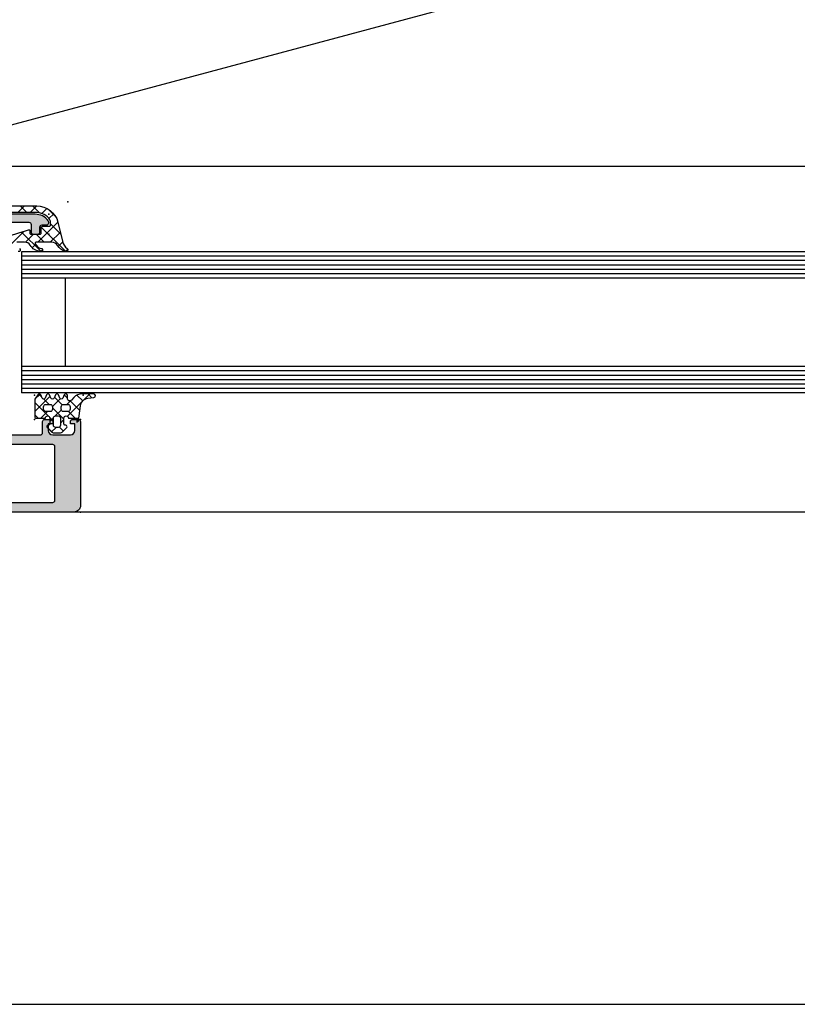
# Model space of a CAD drawing. Header units: millimetres. Extents: x 9251 to 87900, y 65165 to 131508.
# Tile 22 of 37: x 63893 to 64069, y 129199 to 129422. Entities that reach past the tile are written whole.
import ezdxf

# ---------------------------------------------------------------- set-up
doc = ezdxf.new("R2010")
doc.units = ezdxf.units.MM
doc.header["$LTSCALE"] = 100
doc.layers.add('AL31----_BUITENKOZIJN', color=1, linetype='Continuous')

msp = doc.modelspace()

# ---------------------------------------------------------------- hatches: boundary and pattern name
at = {"layer": 'AL31----_BUITENKOZIJN'}
h = msp.add_hatch(color=256, dxfattribs=at)
edge = h.paths.add_edge_path()
edge.add_arc((63885.21, 129372.17), 2.2, 347.1046, 427.2476)
edge.add_arc((63886.18, 129374.48), 0.3, 136.1474, 247.2476, ccw=False)
edge.add_line((63885.96, 129374.69), (63886.98, 129375.75))
edge.add_arc((63887.34, 129375.4), 0.5, 90.0035, 136.1474, ccw=False)
edge.add_line((63887.34, 129375.9), (63894.91, 129375.9))
edge.add_arc((63894.91, 129375.4), 0.5, 0.0036, 90.0036, ccw=False)
edge.add_line((63895.41, 129375.4), (63895.41, 129373.7))
edge.add_arc((63895.91, 129373.7), 0.5, 179.974, 270.0331)
edge.add_line((63895.91, 129373.2), (63896.91, 129373.2))
edge.add_arc((63896.91, 129373.7), 0.5, 269.974, 360.0331)
edge.add_line((63897.41, 129373.7), (63897.41, 129374.8))
edge.add_arc((63897.91, 129374.8), 0.5, 89.9737, 180.0334, ccw=False)
edge.add_line((63897.91, 129375.3), (63898.91, 129375.3))
edge.add_arc((63898.91, 129375.8), 0.5, 269.9744, 360.0325)
edge.add_line((63899.41, 129375.8), (63899.41, 129375.94))
edge.add_arc((63898.91, 129375.94), 0.5, 0.0036, 36.2529)
edge.add_arc((63896.41, 129374.1), 3.6, 36.2529, 91.2055)
edge.add_line((63896.34, 129377.7), (63885.81, 129377.7))
edge.add_arc((63885.81, 129377.4), 0.3, 90, 180)
edge.add_line((63885.51, 129377.4), (63885.51, 129377))
edge.add_line((63885.51, 129377), (63885.81, 129376.83))
edge.add_line((63885.81, 129376.83), (63885.81, 129376.14))
edge.add_arc((63885.61, 129376.14), 0.2, 250, 360, ccw=False)
edge.add_line((63885.55, 129375.95), (63884.48, 129376.33))
edge.add_arc((63884.41, 129376.15), 0.2, 70, 180)
edge.add_line((63884.21, 129376.15), (63884.21, 129374.79))
edge.add_arc((63883.71, 129374.79), 0.5, 316.1474, 360, ccw=False)
edge.add_line((63884.07, 129374.45), (63883.29, 129373.63))
edge.add_arc((63884.01, 129372.94), 1, 136.1474, 180)
edge.add_line((63883.01, 129372.94), (63883.01, 129371.41))
edge.add_arc((63882.51, 129371.4), 0.5, -90.0199, 0.5708, ccw=False)
edge.add_arc((63882.51, 129370.6), 0.3, 89.9742, 270)
edge.add_line((63882.51, 129370.3), (63883.91, 129370.3))
edge.add_arc((63883.91, 129370.5), 0.2, 270, 360)
edge.add_line((63884.11, 129370.5), (63884.11, 129370.7))
edge.add_arc((63883.91, 129370.7), 0.2, 0, 90)
edge.add_line((63883.91, 129370.9), (63883.91, 129371.61))
edge.add_line((63883.91, 129371.61), (63884.01, 129372.17))
edge.add_arc((63885.21, 129372.17), 1.2, -21.7868, 180, ccw=False)
edge.add_arc((63886.51, 129371.65), 0.2, 158.2132, 240)
edge.add_line((63886.41, 129371.48), (63886.62, 129371.36))
edge.add_arc((63886.87, 129371.79), 0.5, 240, 347.1046)
h = msp.add_hatch(color=256, dxfattribs=at)
edge = h.paths.add_edge_path()
edge.add_arc((63848.11, 129311.7), 1.5, 180, 270, ccw=False)
edge.add_line((63846.61, 129311.7), (63846.61, 129314.7))
edge.add_line((63846.61, 129314.7), (63848.61, 129314.7))
edge.add_arc((63848.61, 129314.2), 0.5, 0, 90, ccw=False)
edge.add_line((63849.11, 129314.2), (63849.11, 129313.7))
edge.add_line((63849.11, 129313.7), (63848.11, 129313.7))
edge.add_line((63848.11, 129313.7), (63848.11, 129312.7))
edge.add_arc((63849.11, 129312.7), 1, 180, 270)
edge.add_line((63849.11, 129311.7), (63853.11, 129311.7))
edge.add_arc((63853.11, 129312.7), 1, 270, 360)
edge.add_line((63854.11, 129312.7), (63854.11, 129313.7))
edge.add_line((63854.11, 129313.7), (63853.11, 129313.7))
edge.add_line((63853.11, 129313.7), (63853.11, 129314.2))
edge.add_arc((63853.61, 129314.2), 0.5, 90, 180, ccw=False)
edge.add_line((63853.61, 129314.7), (63856.41, 129314.7))
edge.add_arc((63856.41, 129314.2), 0.5, -90, 90, ccw=False)
edge.add_line((63856.41, 129313.7), (63856.11, 129313.7))
edge.add_arc((63856.11, 129313.2), 0.5, 90, 180)
edge.add_line((63855.61, 129313.2), (63855.61, 129312.7))
edge.add_arc((63856.11, 129312.7), 0.5, 180, 270)
edge.add_line((63856.11, 129312.2), (63867.41, 129312.2))
edge.add_arc((63867.41, 129312.7), 0.5, 270, 360)
edge.add_line((63867.91, 129312.7), (63867.91, 129313.2))
edge.add_arc((63867.41, 129313.2), 0.5, 360, 450)
edge.add_line((63867.41, 129313.7), (63867.11, 129313.7))
edge.add_arc((63867.11, 129314.2), 0.5, 180, 270, ccw=False)
edge.add_line((63866.61, 129314.2), (63866.61, 129318.7))
edge.add_arc((63867.11, 129318.7), 0.5, 90, 180, ccw=False)
edge.add_line((63867.11, 129319.2), (63867.91, 129319.2))
edge.add_arc((63867.91, 129318.7), 0.5, 0, 90, ccw=False)
edge.add_line((63868.41, 129318.7), (63868.41, 129316.7))
edge.add_arc((63868.91, 129316.7), 0.5, 180, 270)
edge.add_line((63868.91, 129316.2), (63869.41, 129316.2))
edge.add_arc((63869.41, 129315.7), 0.5, 0, 90, ccw=False)
edge.add_line((63869.91, 129315.7), (63869.91, 129312.7))
edge.add_arc((63870.41, 129312.7), 0.5, 180, 270)
edge.add_line((63870.41, 129312.2), (63872.11, 129312.2))
edge.add_arc((63872.11, 129313.7), 1.5, 270, 360)
edge.add_line((63873.61, 129313.7), (63873.61, 129339.7))
edge.add_arc((63873.11, 129339.7), 0.5, 360, 450)
edge.add_line((63873.11, 129340.2), (63868.91, 129340.2))
edge.add_arc((63868.91, 129339.7), 0.5, 90, 180)
edge.add_line((63868.41, 129339.7), (63868.41, 129337.7))
edge.add_arc((63867.91, 129337.7), 0.5, 270, 360, ccw=False)
edge.add_line((63867.91, 129337.2), (63867.11, 129337.2))
edge.add_arc((63867.11, 129337.7), 0.5, 180, 270, ccw=False)
edge.add_line((63866.61, 129337.7), (63866.61, 129342.2))
edge.add_arc((63867.11, 129342.2), 0.5, 90, 180, ccw=False)
edge.add_line((63867.11, 129342.7), (63874.61, 129342.7))
edge.add_arc((63874.54, 129342.97), 0.279, 286.4199, 361.1646)
edge.add_line((63874.81, 129342.97), (63874.81, 129343.43))
edge.add_arc((63874.54, 129343.43), 0.279, 358.8371, 433.5754)
edge.add_line((63874.61, 129343.7), (63874.61, 129345.6))
edge.add_arc((63874.91, 129345.6), 0.3, 90, 180, ccw=False)
edge.add_line((63874.91, 129345.9), (63875.91, 129345.9))
edge.add_arc((63875.91, 129345.6), 0.3, 0, 90, ccw=False)
edge.add_line((63876.21, 129345.6), (63876.21, 129342.9))
edge.add_arc((63876.41, 129342.9), 0.2, 180, 270)
edge.add_line((63876.41, 129342.7), (63878.61, 129342.7))
edge.add_arc((63878.61, 129343.2), 0.5, 270, 360)
edge.add_line((63879.11, 129343.2), (63879.11, 129347.1))
edge.add_line((63879.11, 129347.1), (63877.31, 129348.14))
edge.add_arc((63877.46, 129348.4), 0.3, 90, 240, ccw=False)
edge.add_line((63877.46, 129348.7), (63882.37, 129348.7))
edge.add_arc((63882.37, 129348.4), 0.3, -60, 90, ccw=False)
edge.add_line((63882.52, 129348.14), (63880.71, 129347.1))
edge.add_line((63880.71, 129347.1), (63880.71, 129343.2))
edge.add_arc((63881.21, 129343.2), 0.5, 180, 270)
edge.add_line((63881.21, 129342.7), (63883.41, 129342.7))
edge.add_arc((63883.41, 129342.9), 0.2, 270, 360)
edge.add_line((63883.61, 129342.9), (63883.61, 129345.6))
edge.add_arc((63883.91, 129345.6), 0.3, 90, 180, ccw=False)
edge.add_line((63883.91, 129345.9), (63884.91, 129345.9))
edge.add_arc((63884.91, 129345.6), 0.3, 0, 90, ccw=False)
edge.add_line((63885.21, 129345.6), (63885.21, 129343.7))
edge.add_arc((63885.29, 129343.43), 0.279, 106.4246, 181.1629)
edge.add_line((63885.01, 129343.43), (63885.01, 129342.97))
edge.add_arc((63885.29, 129342.97), 0.279, 178.8354, 253.5801)
edge.add_line((63885.21, 129342.7), (63885.21, 129328.7))
edge.add_arc((63886.21, 129328.7), 1, 180, 270)
edge.add_line((63886.21, 129327.7), (63897.51, 129327.7))
edge.add_arc((63897.51, 129328.2), 0.5, 269.9702, 360.0298)
edge.add_line((63898.01, 129328.2), (63898.01, 129330.7))
edge.add_arc((63898.51, 129330.7), 0.5, 89.9702, 180.0298, ccw=False)
edge.add_line((63898.51, 129331.2), (63899.81, 129331.2))
edge.add_arc((63899.81, 129330.7), 0.5, -0.0024, 90.0024, ccw=False)
edge.add_line((63900.31, 129330.7), (63900.31, 129330.2))
edge.add_line((63900.31, 129330.2), (63899.31, 129330.2))
edge.add_line((63899.31, 129330.2), (63899.31, 129328.7))
edge.add_arc((63900.31, 129328.7), 1, 180.0018, 269.9982)
edge.add_line((63900.31, 129327.7), (63904.31, 129327.7))
edge.add_arc((63904.31, 129328.7), 1, 270.004, 359.996)
edge.add_line((63905.31, 129328.7), (63905.31, 129330.2))
edge.add_line((63905.31, 129330.2), (63904.31, 129330.2))
edge.add_line((63904.31, 129330.2), (63904.31, 129330.7))
edge.add_arc((63904.81, 129330.7), 0.5, 89.9971, 180.0029, ccw=False)
edge.add_line((63904.81, 129331.2), (63906.11, 129331.2))
edge.add_arc((63906.11, 129330.7), 0.5, 0.0006, 89.9994, ccw=False)
edge.add_line((63906.61, 129330.7), (63906.61, 129311.7))
edge.add_arc((63905.11, 129311.7), 1.5, -90.001, 0.0011, ccw=False)
edge.add_line((63905.11, 129310.2), (63848.11, 129310.2))
edge = h.paths.add_edge_path()
edge.add_line((63875.81, 129340.5), (63875.81, 129312.9))
edge.add_arc((63876.31, 129312.9), 0.5, 180, 270)
edge.add_line((63876.31, 129312.4), (63900.31, 129312.4))
edge.add_arc((63900.31, 129312.9), 0.5, 269.9971, 360.0029)
edge.add_line((63900.81, 129312.9), (63900.81, 129325))
edge.add_arc((63900.31, 129325), 0.5, 0.0025, 89.9975)
edge.add_line((63900.31, 129325.5), (63884.01, 129325.5))
edge.add_arc((63884.01, 129326.5), 1, 180, 270, ccw=False)
edge.add_line((63883.01, 129326.5), (63883.01, 129340.5))
edge.add_arc((63882.51, 129340.5), 0.5, 0, 90)
edge.add_line((63882.51, 129341), (63876.31, 129341))
edge.add_arc((63876.31, 129340.5), 0.5, 90, 180)

# ---------------------------------------------------------------- linework, layer by layer
for p, q in [((42776.68, 129388.62), (77586.92, 129388.63)), ((63893.93, 129379.6), (63892.43, 129378.1)), ((63894.43, 129378.1), (63892.93, 129379.6)), ((63896.74, 129379.6), (63895.24, 129378.1)), ((63897.29, 129378.05), (63895.74, 129379.6)), ((63898.98, 129379.04), (63897.84, 129377.91)), ((63900.97, 129377.18), (63899.26, 129378.89)), ((63900.54, 129377.79), (63899.47, 129376.72)), ((63901.5, 129375.95), (63896.94, 129371.39)), ((63902.17, 129373.17), (63899.81, 129375.53)), ((63893.75, 129373.81), (63890.79, 129370.85)), ((63897.67, 129369.25), (63893.27, 129373.66)), ((63895.95, 129373.2), (63894.13, 129371.38)), ((63898.34, 129371.39), (63896.53, 129373.2)), ((63903.28, 129369.26), (63897.73, 129374.8)), ((63902.05, 129373.69), (63899.75, 129371.39)), ((63896.42, 129370.87), (63895.67, 129370.12)), ((63902.6, 129371.43), (63901.57, 129370.41)), ((64807.41, 129369.2), (63893.21, 129369.2)), ((63893.21, 129369.2), (63893.21, 129337.2)), ((63898.01, 129369.65), (63897.61, 129369.25)), ((63903.74, 129369.77), (63903.24, 129369.27)), ((64807.41, 129368.2), (63893.21, 129368.2)), ((64807.41, 129367.2), (63893.21, 129367.2)), ((64807.41, 129366.2), (63893.21, 129366.2)), ((64807.41, 129365.2), (63893.21, 129365.2)), ((64807.41, 129364.2), (63893.21, 129364.2)), ((64807.41, 129363.2), (63893.21, 129363.2)), ((63903.21, 129343.2), (63903.21, 129363.2)), ((64807.41, 129343.2), (63893.21, 129343.2)), ((64807.41, 129342.2), (63893.21, 129342.2)), ((64807.41, 129341.2), (63893.21, 129341.2)), ((64807.41, 129340.2), (63893.21, 129340.2)), ((64807.41, 129339.2), (63893.21, 129339.2)), ((64807.41, 129338.2), (63893.21, 129338.2)), ((64807.41, 129337.2), (63893.21, 129337.2)), ((63896.26, 129335.78), (63897.44, 129336.96)), ((63896.26, 129332.98), (63899.74, 129336.46)), ((63896.26, 129335.04), (63899.33, 129331.97)), ((63897.13, 129336.98), (63897.8, 129336.31)), ((63898.31, 129335.8), (63899.51, 129334.6)), ((63900.26, 129334.17), (63902, 129335.9)), ((63900.7, 129336.22), (63902.44, 129334.48)), ((63902.92, 129336.8), (63903.66, 129336.06)), ((63903.5, 129334.6), (63904.33, 129335.43)), ((63903.63, 129331.92), (63908.7, 129337)), ((63904.3, 129335.42), (63906.46, 129333.26)), ((63905.81, 129336.72), (63907.14, 129335.39)), ((63908.34, 129337), (63909.2, 129336.13)), ((63897.6, 129331.5), (63899.1, 129333)), ((63900.26, 129333.85), (63902.86, 129331.25)), ((63900.9, 129332), (63902.28, 129333.38)), ((63903.9, 129333.02), (63905.41, 129331.5)), ((63896.26, 129332.23), (63897, 129331.5)), ((63899.64, 129331.67), (63900.46, 129330.84)), ((63899.66, 129330.76), (63900.47, 129331.57)), ((63902.06, 129330.36), (63902.86, 129331.16)), ((63905.76, 129331.25), (63906.25, 129331.74)), ((63905.76, 129331.15), (63906.11, 129330.8)), ((63898.97, 129329.52), (63900.26, 129328.24)), ((63900.07, 129328.37), (63901.11, 129329.4)), ((63901.83, 129329.48), (63902.7, 129328.61)), ((64795.51, 129310.2), (63905.11, 129310.2)), ((42586.68, 129198.62), (77396.92, 129198.63))]:
    msp.add_line(p, q, dxfattribs=at)
msp.add_lwpolyline([(63843.18, 129385.2), (64814.5, 129645.47)], dxfattribs=at)
for points in [[(63884.77, 129379.6), (63896.68, 129379.6, -0.336938), (63901.5, 129375.94), (63902.55, 129371.6, 0.167834), (63903.61, 129369.95, -0.925541), (63903.17, 129369.3, -0.202864), (63901.43, 129370.63, 0.269628), (63900.12, 129371.39), (63896.62, 129371.39, 0.530692), (63896.34, 129370.98, 0.213326), (63897.82, 129369.92, -0.922107), (63897.53, 129369.27, -0.232302), (63895.2, 129370.7, 0.257077), (63893.94, 129371.39), (63892.15, 129371.39, 0.534688)], [(63888.92, 129372.59, 0.042157), (63894.85, 129374.19, -0.520157), (63895.11, 129374), (63895.11, 129373.5, 0.414214), (63895.41, 129373.2), (63897.41, 129373.2, 0.414214), (63897.71, 129373.5), (63897.71, 129374.7, -0.414214), (63898.01, 129375), (63899.51, 129375, 0.414214), (63899.81, 129375.3), (63899.81, 129375.91, 0.138535), (63899.67, 129376.44, 0.261275), (63896.68, 129378.1), (63884.91, 129378.1)], [(63887.34, 129375.9), (63894.91, 129375.9, -0.414214), (63895.41, 129375.4), (63895.41, 129373.7, 0.414516), (63895.91, 129373.2), (63896.91, 129373.2, 0.414516), (63897.41, 129373.7), (63897.41, 129374.8, -0.414519), (63897.91, 129375.3), (63898.91, 129375.3, 0.41451), (63899.41, 129375.8), (63899.41, 129375.94, 0.1595), (63899.32, 129376.23, 0.244479), (63896.34, 129377.7), (63885.81, 129377.7, 0.414214)], [(63892.78, 129369.92, -0.922107), (63892.49, 129369.27, -0.203724)], [(63886.21, 129327.7), (63897.51, 129327.7, 0.414519), (63898.01, 129328.2), (63898.01, 129330.7, -0.414519), (63898.51, 129331.2), (63899.81, 129331.2, -0.414238), (63900.31, 129330.7), (63900.31, 129330.2), (63899.31, 129330.2), (63899.31, 129328.7, 0.414195), (63900.31, 129327.7), (63904.31, 129327.7, 0.414173), (63905.31, 129328.7), (63905.31, 129330.2), (63904.31, 129330.2), (63904.31, 129330.7, -0.414244), (63904.81, 129331.2), (63906.11, 129331.2, -0.414207), (63906.61, 129330.7), (63906.61, 129311.7, -0.414224), (63905.11, 129310.2), (63848.11, 129310.2)]]:
    msp.add_lwpolyline(points, format="xyb", dxfattribs=at)
for points in [[(63875.81, 129340.5), (63875.81, 129312.9, 0.414214), (63876.31, 129312.4), (63900.31, 129312.4, 0.414244), (63900.81, 129312.9), (63900.81, 129325, 0.414188), (63900.31, 129325.5), (63884.01, 129325.5, -0.414214), (63883.01, 129326.5), (63883.01, 129340.5, 0.414214), (63882.51, 129341), (63876.31, 129341, 0.414214), (63875.81, 129340.5)], [(63906.16, 129331), (63906.28, 129332.02), (63906.61, 129334.3, -0.328988), (63908.28, 129335.99), (63909.65, 129336.2, 0.925157), (63909.59, 129337), (63906.95, 129337, 0.209481), (63905.11, 129336.19), (63904.54, 129335.57, -0.686667), (63903.66, 129335.9), (63903.66, 129336.72, 0.637878), (63902.92, 129336.8), (63902.61, 129336, -0.576907), (63901.92, 129336), (63901.61, 129336.8, 0.576867), (63900.92, 129336.8), (63900.61, 129336, -0.576907), (63899.92, 129336), (63899.61, 129336.8, 0.576867), (63898.92, 129336.8), (63898.61, 129336, -0.576918), (63897.92, 129336), (63897.61, 129336.8, 0.576884), (63896.92, 129336.8), (63896.26, 129335.8), (63896.26, 129331.8, 0.416571), (63896.56, 129331.5), (63898.66, 129331.5, -0.999019), (63899.66, 129331.5), (63899.66, 129330.2, -0.413485), (63899.36, 129329.9), (63899.26, 129329.9, 0.666881), (63899.05, 129329.39), (63900.09, 129328.35, 0.198912), (63900.44, 129328.2), (63902.08, 129328.2, 0.198912), (63902.44, 129328.35), (63903.48, 129329.39, 0.666836), (63903.27, 129329.9), (63903.16, 129329.9, -0.415465), (63902.86, 129330.2), (63902.86, 129331.5, -0.99901), (63903.86, 129331.5), (63905.76, 129331.5), (63905.76, 129330.6, 0.415151), (63906.16, 129331)], [(63900.26, 129333.5, -0.414172), (63899.76, 129333), (63898.76, 129333, -0.414244), (63898.26, 129333.5), (63898.26, 129334.1, -0.414207), (63898.76, 129334.6), (63899.76, 129334.6, -0.414135), (63900.26, 129334.1), (63900.26, 129333.5)], [(63904.26, 129333.5, -0.414172), (63903.76, 129333), (63902.76, 129333, -0.414244), (63902.26, 129333.5), (63902.26, 129334.1, -0.414207), (63902.76, 129334.6), (63903.76, 129334.6, -0.414135), (63904.26, 129334.1), (63904.26, 129333.5)], [(63902.06, 129331.5), (63902.06, 129329.9, -0.413976), (63901.56, 129329.4), (63900.96, 129329.4, -0.413987), (63900.46, 129329.9), (63900.46, 129331.5, -0.414183), (63900.96, 129332), (63901.56, 129332, -0.414036), (63902.06, 129331.5)]]:
    msp.add_lwpolyline(points, format="xyb", close=True, dxfattribs=at)
for p in [(63903.75, 129380.5), (63899.41, 129377.7), (63899.41, 129373.2), (63903.75, 129369.25), (63896.21, 129336.7), (63907.21, 129336.7), (63896.21, 129331.2), (63906.21, 129331.2), (63906.61, 129331.2), (63906.61, 129310.2)]:
    msp.add_point(p, dxfattribs=at)

doc.saveas('drawing.dxf')
